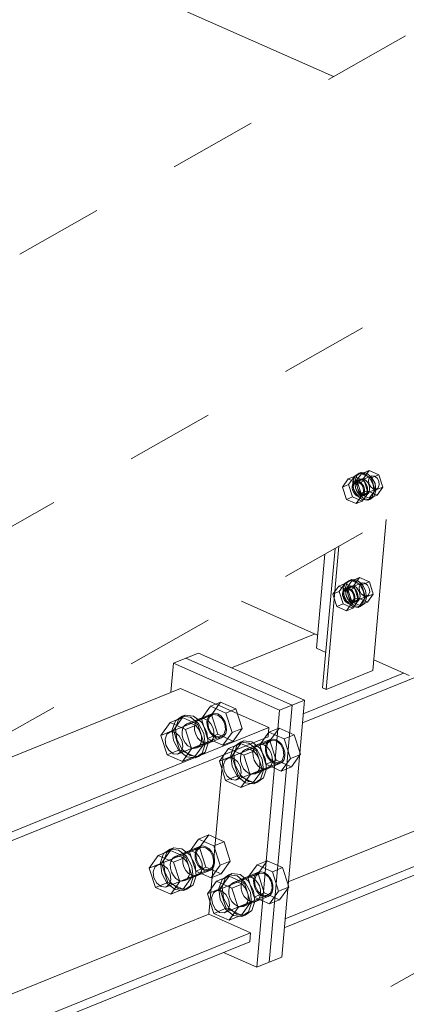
# Model space of a CAD drawing. Header units: millimetres. Extents: x -127 to 701, y 152 to 732.
# Tile 67 of 75: x 668.24 to 672.61, y 282.03 to 293.13. Entities that reach past the tile are written whole.
import ezdxf

# ---------------------------------------------------------------- set-up
doc = ezdxf.new("R2010")
doc.units = ezdxf.units.MM
for name, pattern in [('XKITLINE00', [0]), ('XKITLINE01', [4, 1, -1, 1, -1]), ('XKITLINE02', [4, 2, -2])]:
    doc.linetypes.add(name, pattern=pattern)
doc.layers.add('Schrauben', color=7, linetype='Continuous', lineweight=0)
doc.layers.add('Teil', color=7, linetype='Continuous', lineweight=0)

msp = doc.modelspace()

# ---------------------------------------------------------------- linework, layer by layer
at = {"layer": 'Schrauben', "linetype": 'XKITLINE02', "lineweight": 0}
for p, q in [((671.95, 287.955), (671.885, 287.864)), ((671.95, 287.955), (672.02, 287.983)), ((672.06, 287.906), (671.95, 287.955)), ((671.955, 287.893), (672.02, 287.983)), ((672.025, 287.986), (672.002, 287.92)), ((672.02, 287.983), (672.13, 287.935)), ((672.024, 287.929), (672.047, 287.995)), ((672.073, 288.019), (672.025, 287.986)), ((672.03, 287.931), (672.065, 287.945)), ((672.099, 288.015), (672.034, 287.925)), ((672.034, 287.925), (672.122, 287.96)), ((672.041, 287.92), (672.216, 287.991)), ((672.047, 287.995), (672.095, 288.028)), ((672.065, 287.945), (672.048, 287.933)), ((672.058, 287.923), (672.07, 287.942)), ((672.065, 287.945), (672.087, 287.954)), ((672.086, 287.948), (672.065, 287.945)), ((672.07, 287.942), (672.087, 287.954)), ((672.073, 288.019), (672.095, 288.028)), ((672.135, 288.012), (672.073, 288.019)), ((672.108, 287.943), (672.086, 287.948)), ((672.087, 287.954), (672.107, 287.957)), ((672.095, 288.028), (672.157, 288.021)), ((672.099, 288.015), (672.187, 288.051)), ((672.209, 287.967), (672.099, 288.015)), ((672.107, 287.957), (672.129, 287.952)), ((672.129, 287.929), (672.108, 287.943)), ((672.122, 287.96), (672.187, 288.051)), ((672.167, 287.821), (672.122, 287.96)), ((672.129, 287.952), (672.151, 287.938)), ((672.193, 287.966), (672.135, 288.012)), ((672.157, 288.021), (672.215, 287.975)), ((672.18, 287.942), (672.192, 287.974)), ((672.187, 288.051), (672.297, 288.002)), ((672.192, 287.974), (672.216, 287.991)), ((672.232, 287.894), (672.193, 287.966)), ((672.209, 287.967), (672.297, 288.002)), ((672.253, 287.828), (672.209, 287.967)), ((672.215, 287.975), (672.254, 287.903)), ((672.216, 287.991), (672.247, 287.988)), ((672.247, 287.988), (672.276, 287.965)), ((672.276, 287.965), (672.295, 287.929)), ((672.297, 288.002), (672.341, 287.863)), ((671.885, 287.864), (671.955, 287.893)), ((671.885, 287.864), (671.93, 287.725)), ((672, 287.754), (671.955, 287.893)), ((672.001, 287.9), (671.995, 287.875)), ((671.995, 287.875), (671.996, 287.848)), ((671.996, 287.848), (672.004, 287.82)), ((672.013, 287.919), (672.001, 287.9)), ((672.002, 287.92), (672.012, 287.841)), ((672.016, 287.903), (672.005, 287.871)), ((672.005, 287.871), (672.01, 287.831)), ((672.01, 287.831), (672.029, 287.795)), ((672.012, 287.841), (672.051, 287.768)), ((672.03, 287.931), (672.013, 287.919)), ((672.041, 287.92), (672.016, 287.903)), ((672.034, 287.85), (672.024, 287.929)), ((672.05, 287.934), (672.03, 287.931)), ((672.036, 287.914), (672.03, 287.889)), ((672.03, 287.889), (672.031, 287.862)), ((672.031, 287.862), (672.039, 287.834)), ((672.034, 287.925), (672.079, 287.786)), ((672.073, 287.777), (672.034, 287.85)), ((672.048, 287.933), (672.036, 287.914)), ((672.039, 287.834), (672.053, 287.808)), ((672.071, 287.917), (672.041, 287.92)), ((672.072, 287.929), (672.05, 287.934)), ((672.052, 287.898), (672.058, 287.923)), ((672.053, 287.871), (672.052, 287.898)), ((672.061, 287.843), (672.053, 287.871)), ((672.06, 287.906), (672.13, 287.935)), ((672.104, 287.767), (672.06, 287.906)), ((672.075, 287.817), (672.061, 287.843)), ((672.1, 287.894), (672.071, 287.917)), ((672.094, 287.915), (672.072, 287.929)), ((672.089, 287.768), (672.265, 287.839)), ((672.112, 287.894), (672.094, 287.915)), ((672.12, 287.858), (672.1, 287.894)), ((672.126, 287.869), (672.112, 287.894)), ((672.125, 287.818), (672.12, 287.858)), ((672.134, 287.841), (672.126, 287.869)), ((672.147, 287.909), (672.129, 287.929)), ((672.13, 287.935), (672.174, 287.796)), ((672.135, 287.813), (672.134, 287.841)), ((672.161, 287.883), (672.147, 287.909)), ((672.151, 287.938), (672.169, 287.918)), ((672.169, 287.855), (672.161, 287.883)), ((672.169, 287.918), (672.183, 287.892)), ((672.17, 287.828), (672.169, 287.855)), ((672.185, 287.902), (672.18, 287.942)), ((672.183, 287.892), (672.191, 287.864)), ((672.205, 287.866), (672.185, 287.902)), ((672.192, 287.836), (672.186, 287.812)), ((672.191, 287.864), (672.192, 287.836)), ((672.234, 287.843), (672.205, 287.866)), ((672.242, 287.814), (672.232, 287.894)), ((672.265, 287.839), (672.234, 287.843)), ((672.253, 287.828), (672.341, 287.863)), ((672.254, 287.903), (672.264, 287.823)), ((672.289, 287.856), (672.265, 287.839)), ((672.341, 287.863), (672.276, 287.773)), ((672.3, 287.889), (672.289, 287.856)), ((672.295, 287.929), (672.3, 287.889)), ((671.93, 287.725), (672, 287.754)), ((671.93, 287.725), (672.039, 287.677)), ((672.109, 287.705), (672, 287.754)), ((672.004, 287.82), (672.018, 287.794)), ((672.018, 287.794), (672.036, 287.774)), ((672.029, 287.795), (672.058, 287.772)), ((672.036, 287.774), (672.057, 287.76)), ((672.039, 287.677), (672.104, 287.767)), ((672.051, 287.768), (672.109, 287.723)), ((672.053, 287.808), (672.071, 287.788)), ((672.057, 287.76), (672.079, 287.754)), ((672.058, 287.772), (672.089, 287.768)), ((672.071, 287.788), (672.092, 287.774)), ((672.131, 287.731), (672.073, 287.777)), ((672.093, 287.797), (672.075, 287.817)), ((672.079, 287.786), (672.167, 287.821)), ((672.079, 287.786), (672.188, 287.737)), ((672.079, 287.754), (672.1, 287.758)), ((672.089, 287.768), (672.114, 287.785)), ((672.092, 287.774), (672.114, 287.769)), ((672.114, 287.783), (672.093, 287.797)), ((672.1, 287.758), (672.135, 287.772)), ((672.1, 287.758), (672.117, 287.77)), ((672.104, 287.767), (672.174, 287.796)), ((672.174, 287.796), (672.109, 287.705)), ((672.109, 287.723), (672.171, 287.715)), ((672.114, 287.785), (672.125, 287.818)), ((672.136, 287.777), (672.114, 287.783)), ((672.114, 287.769), (672.135, 287.772)), ((672.117, 287.77), (672.129, 287.789)), ((672.129, 287.789), (672.135, 287.813)), ((672.193, 287.724), (672.131, 287.731)), ((672.135, 287.772), (672.152, 287.784)), ((672.135, 287.772), (672.157, 287.781)), ((672.157, 287.781), (672.136, 287.777)), ((672.152, 287.784), (672.164, 287.803)), ((672.174, 287.793), (672.157, 287.781)), ((672.164, 287.803), (672.17, 287.828)), ((672.276, 287.773), (672.167, 287.821)), ((672.171, 287.715), (672.219, 287.749)), ((672.171, 287.715), (672.193, 287.724)), ((672.186, 287.812), (672.174, 287.793)), ((672.188, 287.737), (672.253, 287.828)), ((672.188, 287.737), (672.276, 287.773)), ((672.241, 287.758), (672.193, 287.724)), ((672.219, 287.749), (672.242, 287.814)), ((672.264, 287.823), (672.241, 287.758)), ((672.039, 287.677), (672.109, 287.705)), ((671.992, 286.808), (672.079, 286.844)), ((672.014, 286.753), (672.079, 286.844)), ((672.079, 286.844), (672.189, 286.795)), ((671.843, 286.748), (671.778, 286.657)), ((671.843, 286.748), (671.913, 286.776)), ((671.952, 286.699), (671.843, 286.748)), ((671.848, 286.686), (671.913, 286.776)), ((671.917, 286.779), (671.894, 286.713)), ((671.922, 286.724), (671.905, 286.712)), ((671.913, 286.776), (672.022, 286.728)), ((671.916, 286.722), (671.939, 286.788)), ((671.926, 286.643), (671.916, 286.722)), ((671.966, 286.812), (671.917, 286.779)), ((671.922, 286.724), (671.957, 286.738)), ((671.943, 286.727), (671.922, 286.724)), ((671.992, 286.808), (671.927, 286.718)), ((671.927, 286.718), (672.014, 286.753)), ((671.94, 286.726), (671.928, 286.707)), ((671.933, 286.713), (672.108, 286.784)), ((671.939, 286.788), (671.987, 286.821)), ((671.957, 286.738), (671.94, 286.726)), ((671.965, 286.722), (671.943, 286.727)), ((671.95, 286.716), (671.962, 286.735)), ((671.952, 286.699), (672.022, 286.728)), ((671.957, 286.738), (671.979, 286.747)), ((671.978, 286.741), (671.957, 286.738)), ((671.962, 286.735), (671.979, 286.747)), ((671.986, 286.708), (671.965, 286.722)), ((671.966, 286.812), (671.987, 286.821)), ((672.027, 286.805), (671.966, 286.812)), ((672, 286.736), (671.978, 286.741)), ((671.979, 286.747), (672, 286.75)), ((671.987, 286.821), (672.049, 286.814)), ((672.101, 286.76), (671.992, 286.808)), ((672, 286.75), (672.022, 286.745)), ((672.021, 286.722), (672, 286.736)), ((672.059, 286.614), (672.014, 286.753)), ((672.039, 286.702), (672.021, 286.722)), ((672.022, 286.745), (672.043, 286.731)), ((672.022, 286.728), (672.067, 286.589)), ((672.085, 286.759), (672.027, 286.805)), ((672.043, 286.731), (672.061, 286.711)), ((672.049, 286.814), (672.107, 286.768)), ((672.073, 286.735), (672.084, 286.767)), ((672.077, 286.695), (672.073, 286.735)), ((672.084, 286.767), (672.108, 286.784)), ((672.124, 286.687), (672.085, 286.759)), ((672.101, 286.76), (672.189, 286.795)), ((672.146, 286.621), (672.101, 286.76)), ((672.107, 286.768), (672.146, 286.696)), ((672.108, 286.784), (672.139, 286.781)), ((672.139, 286.781), (672.168, 286.758)), ((672.168, 286.758), (672.188, 286.722)), ((672.188, 286.722), (672.193, 286.682)), ((672.189, 286.795), (672.233, 286.656)), ((671.778, 286.657), (671.848, 286.686)), ((671.778, 286.657), (671.822, 286.519)), ((671.892, 286.547), (671.848, 286.686)), ((671.893, 286.693), (671.887, 286.668)), ((671.887, 286.668), (671.888, 286.641)), ((671.888, 286.641), (671.896, 286.613)), ((671.905, 286.712), (671.893, 286.693)), ((671.894, 286.713), (671.904, 286.634)), ((671.896, 286.613), (671.91, 286.587)), ((671.909, 286.697), (671.897, 286.664)), ((671.897, 286.664), (671.902, 286.624)), ((671.902, 286.624), (671.922, 286.588)), ((671.904, 286.634), (671.943, 286.561)), ((671.933, 286.713), (671.909, 286.697)), ((671.928, 286.707), (671.922, 286.682)), ((671.922, 286.682), (671.924, 286.655)), ((671.924, 286.655), (671.931, 286.627)), ((671.965, 286.57), (671.926, 286.643)), ((671.927, 286.718), (671.971, 286.579)), ((671.931, 286.627), (671.945, 286.601)), ((671.964, 286.71), (671.933, 286.713)), ((671.944, 286.691), (671.95, 286.716)), ((671.945, 286.664), (671.944, 286.691)), ((671.953, 286.636), (671.945, 286.664)), ((671.997, 286.561), (671.952, 286.699)), ((671.967, 286.61), (671.953, 286.636)), ((671.993, 286.687), (671.964, 286.71)), ((671.985, 286.59), (671.967, 286.61)), ((671.971, 286.579), (672.059, 286.614)), ((671.982, 286.561), (672.157, 286.632)), ((672.004, 286.688), (671.986, 286.708)), ((672.012, 286.651), (671.993, 286.687)), ((672.018, 286.662), (672.004, 286.688)), ((672.006, 286.578), (672.017, 286.611)), ((672.017, 286.611), (672.012, 286.651)), ((672.026, 286.634), (672.018, 286.662)), ((672.027, 286.606), (672.026, 286.634)), ((672.053, 286.676), (672.039, 286.702)), ((672.061, 286.648), (672.053, 286.676)), ((672.056, 286.596), (672.062, 286.621)), ((672.168, 286.566), (672.059, 286.614)), ((672.061, 286.711), (672.075, 286.685)), ((672.062, 286.621), (672.061, 286.648)), ((672.075, 286.685), (672.083, 286.657)), ((672.097, 286.659), (672.077, 286.695)), ((672.084, 286.63), (672.078, 286.605)), ((672.081, 286.53), (672.146, 286.621)), ((672.083, 286.657), (672.084, 286.63)), ((672.126, 286.636), (672.097, 286.659)), ((672.134, 286.607), (672.124, 286.687)), ((672.157, 286.632), (672.126, 286.636)), ((672.156, 286.616), (672.133, 286.551)), ((672.146, 286.696), (672.156, 286.616)), ((672.146, 286.621), (672.233, 286.656)), ((672.181, 286.649), (672.157, 286.632)), ((672.233, 286.656), (672.168, 286.566)), ((672.193, 286.682), (672.181, 286.649)), ((671.822, 286.519), (671.892, 286.547)), ((671.822, 286.519), (671.932, 286.47)), ((672.002, 286.498), (671.892, 286.547)), ((671.91, 286.587), (671.928, 286.567)), ((671.922, 286.588), (671.951, 286.565)), ((671.928, 286.567), (671.95, 286.553)), ((671.932, 286.47), (671.997, 286.561)), ((671.943, 286.561), (672.001, 286.516)), ((671.945, 286.601), (671.964, 286.581)), ((671.95, 286.553), (671.972, 286.547)), ((671.951, 286.565), (671.982, 286.561)), ((671.964, 286.581), (671.985, 286.567)), ((672.023, 286.524), (671.965, 286.57)), ((671.971, 286.579), (672.081, 286.53)), ((671.972, 286.547), (671.992, 286.551)), ((671.982, 286.561), (672.006, 286.578)), ((672.007, 286.576), (671.985, 286.59)), ((671.985, 286.567), (672.007, 286.562)), ((671.992, 286.551), (672.027, 286.565)), ((671.992, 286.551), (672.009, 286.563)), ((671.997, 286.561), (672.067, 286.589)), ((672.001, 286.516), (672.063, 286.508)), ((672.067, 286.589), (672.002, 286.498)), ((672.029, 286.571), (672.007, 286.576)), ((672.007, 286.562), (672.027, 286.565)), ((672.009, 286.563), (672.021, 286.582)), ((672.021, 286.582), (672.027, 286.606)), ((672.085, 286.517), (672.023, 286.524)), ((672.027, 286.565), (672.044, 286.577)), ((672.027, 286.565), (672.049, 286.574)), ((672.049, 286.574), (672.029, 286.571)), ((672.044, 286.577), (672.056, 286.596)), ((672.066, 286.586), (672.049, 286.574)), ((672.063, 286.508), (672.112, 286.542)), ((672.063, 286.508), (672.085, 286.517)), ((672.078, 286.605), (672.066, 286.586)), ((672.081, 286.53), (672.168, 286.566)), ((672.133, 286.551), (672.085, 286.517)), ((672.112, 286.542), (672.134, 286.607)), ((671.932, 286.47), (672.002, 286.498)), ((670.396, 285.393), (670.294, 285.25)), ((670.51, 285.439), (670.396, 285.393)), ((670.569, 285.316), (670.396, 285.393)), ((670.408, 285.296), (670.51, 285.439)), ((670.51, 285.439), (670.683, 285.362)), ((669.944, 285.105), (670.426, 285.3)), ((670.076, 285.28), (670.001, 285.228)), ((670.036, 285.242), (670.111, 285.294)), ((670.076, 285.28), (670.111, 285.294)), ((670.171, 285.269), (670.076, 285.28)), ((670.111, 285.294), (670.206, 285.283)), ((670.412, 285.309), (670.131, 285.196)), ((670.206, 285.283), (670.296, 285.212)), ((670.408, 285.296), (670.294, 285.25)), ((670.366, 285.26), (670.385, 285.291)), ((670.385, 285.291), (670.412, 285.309)), ((670.386, 285.272), (670.426, 285.3)), ((670.478, 285.077), (670.408, 285.296)), ((670.412, 285.309), (670.444, 285.315)), ((670.426, 285.3), (670.478, 285.294)), ((670.444, 285.315), (670.479, 285.306)), ((670.478, 285.294), (670.526, 285.256)), ((670.479, 285.306), (670.512, 285.284)), ((670.512, 285.284), (670.541, 285.252)), ((670.683, 285.362), (670.569, 285.316)), ((670.64, 285.097), (670.569, 285.316)), ((670.683, 285.362), (670.754, 285.143)), ((669.94, 285.208), (669.838, 285.065)), ((670.081, 285.265), (669.94, 285.208)), ((670.113, 285.131), (669.94, 285.208)), ((670.001, 285.228), (669.966, 285.127)), ((669.978, 285.122), (670.081, 285.265)), ((670.001, 285.141), (670.036, 285.242)), ((670.081, 285.265), (670.254, 285.188)), ((670.104, 285.177), (670.085, 285.147)), ((670.131, 285.196), (670.104, 285.177)), ((670.254, 285.188), (670.113, 285.131)), ((670.163, 285.201), (670.131, 285.196)), ((670.198, 285.192), (670.163, 285.201)), ((670.261, 285.198), (670.171, 285.269)), ((670.231, 285.171), (670.198, 285.192)), ((670.217, 285.165), (670.226, 285.204)), ((670.226, 285.204), (670.245, 285.234)), ((670.26, 285.139), (670.231, 285.171)), ((670.245, 285.234), (670.271, 285.252)), ((670.254, 285.188), (670.324, 284.969)), ((670.321, 285.086), (670.261, 285.198)), ((670.271, 285.252), (670.304, 285.258)), ((670.364, 285.03), (670.294, 285.25)), ((670.296, 285.212), (670.356, 285.101)), ((670.304, 285.258), (670.338, 285.249)), ((670.338, 285.249), (670.372, 285.228)), ((670.357, 285.222), (670.366, 285.26)), ((670.359, 285.178), (670.357, 285.222)), ((670.371, 285.135), (670.359, 285.178)), ((670.367, 285.217), (670.386, 285.272)), ((670.375, 285.151), (670.367, 285.217)), ((670.372, 285.228), (670.401, 285.195)), ((670.401, 285.195), (670.422, 285.155)), ((670.526, 285.256), (670.559, 285.195)), ((670.541, 285.252), (670.563, 285.212)), ((670.559, 285.195), (670.567, 285.129)), ((670.563, 285.212), (670.575, 285.168)), ((670.575, 285.168), (670.577, 285.125)), ((669.978, 285.122), (669.838, 285.065)), ((669.908, 284.846), (669.838, 285.065)), ((669.903, 285.077), (669.885, 285.022)), ((669.944, 285.105), (669.903, 285.077)), ((669.995, 285.099), (669.944, 285.105)), ((669.966, 285.127), (669.981, 285.005)), ((670.048, 284.903), (669.978, 285.122)), ((670.044, 285.061), (669.995, 285.099)), ((670.016, 285.019), (670.001, 285.141)), ((670.076, 285), (670.044, 285.061)), ((670.085, 285.147), (670.076, 285.108)), ((670.076, 285.108), (670.078, 285.065)), ((670.078, 285.065), (670.09, 285.021)), ((670.184, 284.912), (670.113, 285.131)), ((670.218, 285.122), (670.217, 285.165)), ((670.231, 285.078), (670.218, 285.122)), ((670.252, 285.038), (670.231, 285.078)), ((670.282, 285.098), (670.26, 285.139)), ((670.294, 285.054), (670.282, 285.098)), ((670.336, 284.964), (670.321, 285.086)), ((670.356, 285.101), (670.371, 284.978)), ((670.478, 285.077), (670.364, 285.03)), ((670.393, 285.094), (670.371, 285.135)), ((670.408, 285.091), (670.375, 285.151)), ((670.422, 285.062), (670.393, 285.094)), ((670.456, 285.053), (670.408, 285.091)), ((670.422, 285.155), (670.435, 285.111)), ((670.455, 285.04), (670.422, 285.062)), ((670.436, 285.068), (670.427, 285.029)), ((670.435, 285.111), (670.436, 285.068)), ((670.651, 285), (670.478, 285.077)), ((670.548, 285.075), (670.507, 285.047)), ((670.537, 284.954), (670.64, 285.097)), ((670.567, 285.129), (670.548, 285.075)), ((670.568, 285.086), (670.549, 285.056)), ((670.577, 285.125), (670.568, 285.086)), ((670.754, 285.143), (670.64, 285.097)), ((670.754, 285.143), (670.651, 285)), ((671.056, 285.101), (670.953, 284.958)), ((671.17, 285.147), (671.056, 285.101)), ((671.228, 285.024), (671.056, 285.101)), ((671.067, 285.004), (671.17, 285.147)), ((671.17, 285.147), (671.342, 285.071)), ((671.342, 285.071), (671.228, 285.024)), ((671.342, 285.071), (671.405, 284.874)), ((669.885, 285.022), (669.893, 284.956)), ((669.893, 284.956), (669.925, 284.896)), ((669.981, 285.005), (670.041, 284.893)), ((670.077, 284.907), (670.016, 285.019)), ((670.025, 284.851), (670.507, 285.047)), ((670.084, 284.934), (670.076, 285)), ((670.09, 285.021), (670.112, 284.981)), ((670.112, 284.981), (670.141, 284.948)), ((670.141, 284.948), (670.174, 284.927)), ((670.324, 284.969), (670.184, 284.912)), ((670.324, 284.969), (670.221, 284.826)), ((670.522, 285.037), (670.241, 284.924)), ((670.281, 285.005), (670.252, 285.038)), ((670.268, 284.942), (670.287, 284.972)), ((670.315, 284.984), (670.281, 285.005)), ((670.287, 284.972), (670.296, 285.011)), ((670.296, 285.011), (670.294, 285.054)), ((670.301, 284.863), (670.336, 284.964)), ((670.349, 284.975), (670.315, 284.984)), ((670.371, 284.978), (670.336, 284.877)), ((670.381, 284.98), (670.349, 284.975)), ((670.364, 285.03), (670.537, 284.954)), ((670.408, 284.999), (670.381, 284.98)), ((670.427, 285.029), (670.408, 284.999)), ((670.489, 285.032), (670.455, 285.04)), ((670.507, 285.047), (670.456, 285.053)), ((670.522, 285.037), (670.489, 285.032)), ((670.549, 285.056), (670.522, 285.037)), ((670.651, 285), (670.537, 284.954)), ((670.74, 284.973), (670.6, 284.916)), ((670.735, 284.988), (670.66, 284.936)), ((670.695, 284.951), (670.678, 284.9)), ((670.74, 284.973), (670.691, 284.905)), ((670.695, 284.951), (670.77, 285.002)), ((670.735, 284.988), (670.77, 285.002)), ((670.83, 284.977), (670.735, 284.988)), ((670.797, 284.948), (670.74, 284.973)), ((670.77, 285.002), (670.865, 284.991)), ((671.071, 285.018), (670.79, 284.904)), ((671.085, 285.008), (670.805, 284.895)), ((670.843, 284.967), (670.83, 284.977)), ((670.878, 284.981), (670.865, 284.991)), ((670.904, 284.942), (670.931, 284.961)), ((670.931, 284.961), (670.963, 284.966)), ((671.067, 285.004), (670.953, 284.958)), ((671.023, 284.739), (670.953, 284.958)), ((670.963, 284.966), (670.997, 284.958)), ((670.997, 284.958), (671.031, 284.936)), ((671.016, 284.93), (671.025, 284.969)), ((671.025, 284.969), (671.044, 284.999)), ((671.026, 284.926), (671.045, 284.98)), ((671.044, 284.999), (671.071, 285.018)), ((671.045, 284.98), (671.085, 285.008)), ((671.137, 284.785), (671.067, 285.004)), ((671.071, 285.018), (671.103, 285.023)), ((671.085, 285.008), (671.137, 285.002)), ((671.103, 285.023), (671.138, 285.014)), ((671.137, 285.002), (671.185, 284.964)), ((671.138, 285.014), (671.171, 284.993)), ((671.171, 284.993), (671.2, 284.961)), ((671.185, 284.964), (671.218, 284.904)), ((671.2, 284.961), (671.222, 284.92)), ((671.299, 284.805), (671.228, 285.024)), ((670.048, 284.903), (669.908, 284.846)), ((669.908, 284.846), (670.081, 284.769)), ((669.925, 284.896), (669.974, 284.857)), ((669.974, 284.857), (670.025, 284.851)), ((670.025, 284.851), (670.066, 284.879)), ((670.041, 284.893), (670.131, 284.822)), ((670.221, 284.826), (670.048, 284.903)), ((670.066, 284.879), (670.084, 284.934)), ((670.166, 284.836), (670.077, 284.907)), ((670.081, 284.769), (670.184, 284.912)), ((670.261, 284.825), (670.166, 284.836)), ((670.174, 284.927), (670.209, 284.918)), ((670.209, 284.918), (670.241, 284.924)), ((670.226, 284.811), (670.301, 284.863)), ((670.241, 284.924), (670.268, 284.942)), ((670.336, 284.877), (670.261, 284.825)), ((670.6, 284.916), (670.551, 284.848)), ((670.657, 284.891), (670.6, 284.916)), ((670.66, 284.936), (670.643, 284.886)), ((670.876, 284.873), (670.885, 284.912)), ((670.877, 284.83), (670.876, 284.873)), ((670.885, 284.912), (670.904, 284.942)), ((671.018, 284.887), (671.016, 284.93)), ((671.03, 284.843), (671.018, 284.887)), ((671.034, 284.86), (671.026, 284.926)), ((671.052, 284.803), (671.03, 284.843)), ((671.031, 284.936), (671.06, 284.904)), ((671.067, 284.799), (671.034, 284.86)), ((671.06, 284.904), (671.081, 284.864)), ((671.081, 284.864), (671.094, 284.82)), ((671.226, 284.838), (671.207, 284.783)), ((671.218, 284.904), (671.226, 284.838)), ((671.222, 284.92), (671.234, 284.876)), ((671.234, 284.876), (671.236, 284.833)), ((671.403, 284.847), (671.299, 284.805)), ((671.402, 284.836), (671.31, 284.709)), ((670.221, 284.826), (670.081, 284.769)), ((670.131, 284.822), (670.226, 284.811)), ((670.226, 284.811), (670.261, 284.825)), ((670.89, 284.786), (670.877, 284.83)), ((671.166, 284.755), (670.886, 284.642)), ((670.911, 284.746), (670.89, 284.786)), ((671.181, 284.746), (670.9, 284.632)), ((670.94, 284.714), (670.911, 284.746)), ((671.137, 284.785), (671.023, 284.739)), ((671.023, 284.739), (671.196, 284.662)), ((671.081, 284.77), (671.052, 284.803)), ((671.115, 284.761), (671.067, 284.799)), ((671.086, 284.738), (671.067, 284.708)), ((671.114, 284.749), (671.081, 284.77)), ((671.095, 284.776), (671.086, 284.738)), ((671.094, 284.82), (671.095, 284.776)), ((671.149, 284.74), (671.114, 284.749)), ((671.166, 284.755), (671.115, 284.761)), ((671.31, 284.709), (671.137, 284.785)), ((671.181, 284.746), (671.149, 284.74)), ((671.207, 284.783), (671.166, 284.755)), ((671.208, 284.764), (671.181, 284.746)), ((671.196, 284.662), (671.299, 284.805)), ((671.227, 284.794), (671.208, 284.764)), ((671.236, 284.833), (671.227, 284.794)), ((670.974, 284.692), (670.94, 284.714)), ((671.008, 284.684), (670.974, 284.692)), ((671.041, 284.689), (671.008, 284.684)), ((671.067, 284.708), (671.041, 284.689)), ((671.31, 284.709), (671.196, 284.662)), ((670.263, 283.896), (670.16, 283.753)), ((670.377, 283.942), (670.263, 283.896)), ((670.436, 283.819), (670.263, 283.896)), ((670.274, 283.799), (670.377, 283.942)), ((670.377, 283.942), (670.55, 283.866)), ((670.55, 283.866), (670.436, 283.819)), ((670.55, 283.866), (670.62, 283.646)), ((669.947, 283.768), (669.807, 283.711)), ((669.81, 283.608), (670.293, 283.803)), ((669.868, 283.731), (669.833, 283.631)), ((669.845, 283.625), (669.947, 283.768)), ((669.942, 283.783), (669.868, 283.731)), ((669.868, 283.645), (669.903, 283.745)), ((669.903, 283.745), (669.978, 283.797)), ((669.942, 283.783), (669.978, 283.797)), ((670.037, 283.772), (669.942, 283.783)), ((669.947, 283.768), (670.12, 283.692)), ((669.978, 283.797), (670.073, 283.786)), ((670.278, 283.813), (669.998, 283.699)), ((670.127, 283.701), (670.037, 283.772)), ((670.073, 283.786), (670.162, 283.716)), ((670.092, 283.707), (670.111, 283.737)), ((670.111, 283.737), (670.138, 283.756)), ((670.138, 283.756), (670.17, 283.761)), ((670.274, 283.799), (670.16, 283.753)), ((670.231, 283.534), (670.16, 283.753)), ((670.17, 283.761), (670.205, 283.753)), ((670.205, 283.753), (670.238, 283.731)), ((670.223, 283.725), (670.232, 283.764)), ((670.225, 283.682), (670.223, 283.725)), ((670.232, 283.764), (670.251, 283.794)), ((670.233, 283.721), (670.252, 283.775)), ((670.238, 283.731), (670.267, 283.699)), ((670.251, 283.794), (670.278, 283.813)), ((670.252, 283.775), (670.293, 283.803)), ((670.345, 283.58), (670.274, 283.799)), ((670.278, 283.813), (670.311, 283.818)), ((670.293, 283.803), (670.344, 283.797)), ((670.311, 283.818), (670.345, 283.809)), ((670.344, 283.797), (670.393, 283.759)), ((670.345, 283.809), (670.378, 283.788)), ((670.378, 283.788), (670.407, 283.755)), ((670.393, 283.759), (670.425, 283.699)), ((670.407, 283.755), (670.429, 283.715)), ((670.506, 283.6), (670.436, 283.819)), ((669.807, 283.711), (669.704, 283.569)), ((669.845, 283.625), (669.704, 283.569)), ((669.98, 283.635), (669.807, 283.711)), ((669.833, 283.631), (669.848, 283.508)), ((669.915, 283.406), (669.845, 283.625)), ((669.883, 283.522), (669.868, 283.645)), ((669.952, 283.65), (669.943, 283.612)), ((669.971, 283.68), (669.952, 283.65)), ((669.998, 283.699), (669.971, 283.68)), ((670.12, 283.692), (669.98, 283.635)), ((670.05, 283.416), (669.98, 283.635)), ((670.03, 283.704), (669.998, 283.699)), ((670.064, 283.696), (670.03, 283.704)), ((670.098, 283.674), (670.064, 283.696)), ((670.083, 283.668), (670.092, 283.707)), ((670.085, 283.625), (670.083, 283.668)), ((670.097, 283.581), (670.085, 283.625)), ((670.127, 283.642), (670.098, 283.674)), ((670.12, 283.692), (670.191, 283.472)), ((670.188, 283.59), (670.127, 283.701)), ((670.148, 283.602), (670.127, 283.642)), ((670.162, 283.716), (670.223, 283.604)), ((670.237, 283.638), (670.225, 283.682)), ((670.241, 283.655), (670.233, 283.721)), ((670.259, 283.598), (670.237, 283.638)), ((670.274, 283.594), (670.241, 283.655)), ((670.267, 283.699), (670.289, 283.659)), ((670.289, 283.659), (670.301, 283.615)), ((670.301, 283.615), (670.303, 283.571)), ((670.433, 283.632), (670.414, 283.578)), ((670.425, 283.699), (670.433, 283.632)), ((670.429, 283.715), (670.441, 283.671)), ((670.443, 283.628), (670.434, 283.589)), ((670.441, 283.671), (670.443, 283.628)), ((670.62, 283.646), (670.506, 283.6)), ((670.62, 283.646), (670.518, 283.503)), ((671.036, 283.651), (670.922, 283.604)), ((670.933, 283.508), (671.036, 283.651)), ((671.036, 283.651), (671.209, 283.574)), ((669.775, 283.349), (669.704, 283.569)), ((669.77, 283.58), (669.751, 283.526)), ((669.751, 283.526), (669.759, 283.459)), ((669.81, 283.608), (669.77, 283.58)), ((669.862, 283.602), (669.81, 283.608)), ((669.848, 283.508), (669.908, 283.396)), ((669.91, 283.564), (669.862, 283.602)), ((669.943, 283.411), (669.883, 283.522)), ((669.892, 283.355), (670.374, 283.55)), ((669.943, 283.504), (669.91, 283.564)), ((669.943, 283.612), (669.945, 283.568)), ((669.951, 283.437), (669.943, 283.504)), ((669.945, 283.568), (669.957, 283.524)), ((669.957, 283.524), (669.979, 283.484)), ((670.119, 283.541), (670.097, 283.581)), ((670.388, 283.541), (670.108, 283.427)), ((670.148, 283.509), (670.119, 283.541)), ((670.161, 283.558), (670.148, 283.602)), ((670.181, 283.487), (670.148, 283.509)), ((670.153, 283.476), (670.162, 283.514)), ((670.162, 283.514), (670.161, 283.558)), ((670.202, 283.467), (670.188, 283.59)), ((670.223, 283.604), (670.237, 283.481)), ((670.345, 283.58), (670.231, 283.534)), ((670.231, 283.534), (670.404, 283.457)), ((670.275, 283.503), (670.248, 283.484)), ((670.288, 283.565), (670.259, 283.598)), ((670.322, 283.556), (670.274, 283.594)), ((670.294, 283.533), (670.275, 283.503)), ((670.321, 283.544), (670.288, 283.565)), ((670.303, 283.571), (670.294, 283.533)), ((670.356, 283.535), (670.321, 283.544)), ((670.374, 283.55), (670.322, 283.556)), ((670.518, 283.503), (670.345, 283.58)), ((670.388, 283.541), (670.356, 283.535)), ((670.414, 283.578), (670.374, 283.55)), ((670.415, 283.559), (670.388, 283.541)), ((670.404, 283.457), (670.506, 283.6)), ((670.518, 283.503), (670.404, 283.457)), ((670.434, 283.589), (670.415, 283.559)), ((670.937, 283.521), (670.657, 283.407)), ((670.952, 283.512), (670.671, 283.398)), ((670.922, 283.604), (670.819, 283.462)), ((670.933, 283.508), (670.819, 283.462)), ((670.892, 283.472), (670.91, 283.502)), ((670.91, 283.502), (670.937, 283.521)), ((670.911, 283.484), (670.952, 283.512)), ((671.095, 283.528), (670.922, 283.604)), ((671.004, 283.288), (670.933, 283.508)), ((670.937, 283.521), (670.97, 283.526)), ((670.952, 283.512), (671.003, 283.506)), ((670.97, 283.526), (671.004, 283.518)), ((671.003, 283.506), (671.052, 283.468)), ((671.004, 283.518), (671.038, 283.496)), ((671.209, 283.574), (671.095, 283.528)), ((671.165, 283.309), (671.095, 283.528)), ((671.209, 283.574), (671.272, 283.378)), ((669.759, 283.459), (669.792, 283.399)), ((669.915, 283.406), (669.775, 283.349)), ((669.792, 283.399), (669.84, 283.361)), ((669.908, 283.396), (669.998, 283.326)), ((670.088, 283.33), (669.915, 283.406)), ((669.932, 283.383), (669.951, 283.437)), ((670.033, 283.34), (669.943, 283.411)), ((669.948, 283.273), (670.05, 283.416)), ((669.979, 283.484), (670.007, 283.452)), ((670.007, 283.452), (670.041, 283.43)), ((670.041, 283.43), (670.075, 283.422)), ((670.191, 283.472), (670.05, 283.416)), ((670.075, 283.422), (670.108, 283.427)), ((670.191, 283.472), (670.088, 283.33)), ((670.108, 283.427), (670.135, 283.446)), ((670.135, 283.446), (670.153, 283.476)), ((670.168, 283.366), (670.202, 283.467)), ((670.216, 283.479), (670.181, 283.487)), ((670.237, 283.481), (670.203, 283.381)), ((670.248, 283.484), (670.216, 283.479)), ((670.742, 283.377), (670.751, 283.416)), ((670.751, 283.416), (670.77, 283.446)), ((670.77, 283.446), (670.797, 283.464)), ((670.797, 283.464), (670.829, 283.47)), ((670.89, 283.242), (670.819, 283.462)), ((670.829, 283.47), (670.864, 283.461)), ((670.864, 283.461), (670.897, 283.44)), ((670.882, 283.434), (670.892, 283.472)), ((670.884, 283.39), (670.882, 283.434)), ((670.892, 283.429), (670.911, 283.484)), ((670.9, 283.363), (670.892, 283.429)), ((670.897, 283.44), (670.926, 283.407)), ((670.926, 283.407), (670.948, 283.367)), ((671.038, 283.496), (671.066, 283.464)), ((671.052, 283.468), (671.084, 283.407)), ((671.066, 283.464), (671.088, 283.424)), ((671.084, 283.407), (671.092, 283.341)), ((671.088, 283.424), (671.1, 283.38)), ((669.775, 283.349), (669.948, 283.273)), ((669.84, 283.361), (669.892, 283.355)), ((669.892, 283.355), (669.932, 283.383)), ((670.088, 283.33), (669.948, 283.273)), ((669.998, 283.326), (670.093, 283.315)), ((670.128, 283.329), (670.033, 283.34)), ((670.093, 283.315), (670.168, 283.366)), ((670.093, 283.315), (670.128, 283.329)), ((670.203, 283.381), (670.128, 283.329)), ((670.744, 283.333), (670.742, 283.377)), ((670.756, 283.29), (670.744, 283.333)), ((670.778, 283.249), (670.756, 283.29)), ((670.897, 283.346), (670.884, 283.39)), ((671.004, 283.288), (670.89, 283.242)), ((670.918, 283.306), (670.897, 283.346)), ((670.933, 283.303), (670.9, 283.363)), ((670.947, 283.274), (670.918, 283.306)), ((670.982, 283.264), (670.933, 283.303)), ((670.948, 283.367), (670.96, 283.323)), ((670.96, 283.323), (670.962, 283.28)), ((671.177, 283.212), (671.004, 283.288)), ((671.073, 283.286), (671.033, 283.258)), ((671.063, 283.166), (671.165, 283.309)), ((671.092, 283.341), (671.073, 283.286)), ((671.093, 283.298), (671.074, 283.268)), ((671.102, 283.336), (671.093, 283.298)), ((671.1, 283.38), (671.102, 283.336)), ((671.27, 283.351), (671.165, 283.309)), ((671.269, 283.34), (671.177, 283.212)), ((671.033, 283.258), (670.752, 283.145)), ((671.047, 283.249), (670.767, 283.136)), ((670.807, 283.217), (670.778, 283.249)), ((670.84, 283.196), (670.807, 283.217)), ((670.875, 283.187), (670.84, 283.196)), ((670.907, 283.192), (670.875, 283.187)), ((670.89, 283.242), (671.063, 283.166)), ((670.934, 283.211), (670.907, 283.192)), ((670.953, 283.241), (670.934, 283.211)), ((670.98, 283.252), (670.947, 283.274)), ((670.962, 283.28), (670.953, 283.241)), ((671.015, 283.244), (670.98, 283.252)), ((671.033, 283.258), (670.982, 283.264)), ((671.047, 283.249), (671.015, 283.244)), ((671.074, 283.268), (671.047, 283.249)), ((671.177, 283.212), (671.063, 283.166))]:
    msp.add_line(p, q, dxfattribs=at)
at = {"layer": 'Schrauben', "linetype": 'XKITLINE00', "lineweight": 0}
for p, q in [((670.913, 284.897), (670.797, 284.948)), ((670.92, 284.906), (670.843, 284.967)), ((670.955, 284.921), (670.878, 284.981)), ((670.551, 284.848), (670.497, 284.774)), ((670.805, 284.895), (670.603, 284.813)), ((670.643, 284.886), (670.625, 284.836)), ((670.625, 284.836), (670.64, 284.713)), ((670.691, 284.905), (670.637, 284.83)), ((670.772, 284.84), (670.657, 284.891)), ((670.678, 284.9), (670.661, 284.85)), ((670.675, 284.727), (670.661, 284.85)), ((670.744, 284.855), (670.735, 284.817)), ((670.763, 284.885), (670.744, 284.855)), ((670.79, 284.904), (670.763, 284.885)), ((670.913, 284.897), (670.772, 284.84)), ((670.843, 284.621), (670.772, 284.84)), ((670.823, 284.909), (670.79, 284.904)), ((670.857, 284.901), (670.823, 284.909)), ((670.89, 284.879), (670.857, 284.901)), ((670.919, 284.847), (670.89, 284.879)), ((670.913, 284.897), (670.983, 284.677)), ((670.941, 284.807), (670.919, 284.847)), ((670.98, 284.795), (670.92, 284.906)), ((670.955, 284.921), (671.015, 284.809)), ((671.413, 284.851), (671.402, 284.836)), ((671.413, 284.851), (671.403, 284.847)), ((671.405, 284.874), (671.413, 284.851)), ((670.637, 284.83), (670.497, 284.774)), ((670.567, 284.554), (670.497, 284.774)), ((670.562, 284.785), (670.544, 284.731)), ((670.544, 284.731), (670.552, 284.664)), ((670.603, 284.813), (670.562, 284.785)), ((670.654, 284.807), (670.603, 284.813)), ((670.708, 284.611), (670.637, 284.83)), ((670.703, 284.769), (670.654, 284.807)), ((670.736, 284.616), (670.675, 284.727)), ((670.735, 284.709), (670.703, 284.769)), ((670.735, 284.817), (670.737, 284.773)), ((670.737, 284.773), (670.749, 284.729)), ((670.749, 284.729), (670.771, 284.689)), ((670.953, 284.763), (670.941, 284.807)), ((670.955, 284.72), (670.953, 284.763)), ((670.995, 284.672), (670.98, 284.795)), ((671.015, 284.809), (671.03, 284.686)), ((670.552, 284.664), (670.584, 284.604)), ((670.64, 284.713), (670.701, 284.601)), ((670.886, 284.642), (670.684, 284.56)), ((670.725, 284.588), (670.743, 284.642)), ((670.743, 284.642), (670.735, 284.709)), ((670.825, 284.545), (670.736, 284.616)), ((670.74, 284.478), (670.843, 284.621)), ((670.771, 284.689), (670.8, 284.657)), ((670.8, 284.657), (670.833, 284.635)), ((670.833, 284.635), (670.868, 284.627)), ((670.983, 284.677), (670.843, 284.621)), ((670.868, 284.627), (670.9, 284.632)), ((670.983, 284.677), (670.88, 284.535)), ((670.9, 284.632), (670.927, 284.651)), ((670.927, 284.651), (670.946, 284.681)), ((670.946, 284.681), (670.955, 284.72)), ((670.96, 284.572), (670.995, 284.672)), ((671.03, 284.686), (670.995, 284.586)), ((670.708, 284.611), (670.567, 284.554)), ((670.567, 284.554), (670.74, 284.478)), ((670.584, 284.604), (670.633, 284.566)), ((670.633, 284.566), (670.684, 284.56)), ((670.684, 284.56), (670.725, 284.588)), ((670.701, 284.601), (670.79, 284.531)), ((670.88, 284.535), (670.708, 284.611)), ((670.88, 284.535), (670.74, 284.478)), ((670.79, 284.531), (670.885, 284.52)), ((670.92, 284.534), (670.825, 284.545)), ((670.885, 284.52), (670.96, 284.572)), ((670.885, 284.52), (670.92, 284.534)), ((670.995, 284.586), (670.92, 284.534)), ((670.562, 283.454), (670.637, 283.506)), ((670.602, 283.492), (670.637, 283.506)), ((670.637, 283.506), (670.732, 283.495)), ((670.466, 283.42), (670.363, 283.277)), ((670.606, 283.477), (670.466, 283.42)), ((670.639, 283.343), (670.466, 283.42)), ((670.671, 283.398), (670.469, 283.317)), ((670.527, 283.44), (670.492, 283.339)), ((670.504, 283.334), (670.606, 283.477)), ((670.602, 283.492), (670.527, 283.44)), ((670.527, 283.353), (670.562, 283.454)), ((670.697, 283.481), (670.602, 283.492)), ((670.606, 283.477), (670.779, 283.4)), ((670.657, 283.407), (670.63, 283.389)), ((670.779, 283.4), (670.639, 283.343)), ((670.689, 283.413), (670.657, 283.407)), ((670.724, 283.404), (670.689, 283.413)), ((670.786, 283.41), (670.697, 283.481)), ((670.757, 283.383), (670.724, 283.404)), ((670.732, 283.495), (670.821, 283.424)), ((670.779, 283.4), (670.85, 283.181)), ((670.847, 283.298), (670.786, 283.41)), ((670.821, 283.424), (670.882, 283.312)), ((670.504, 283.334), (670.363, 283.277)), ((670.429, 283.289), (670.41, 283.234)), ((670.469, 283.317), (670.429, 283.289)), ((670.521, 283.311), (670.469, 283.317)), ((670.492, 283.339), (670.507, 283.216)), ((670.574, 283.115), (670.504, 283.334)), ((670.569, 283.272), (670.521, 283.311)), ((670.542, 283.231), (670.527, 283.353)), ((670.611, 283.359), (670.602, 283.32)), ((670.602, 283.32), (670.604, 283.277)), ((670.63, 283.389), (670.611, 283.359)), ((670.709, 283.124), (670.639, 283.343)), ((670.786, 283.35), (670.757, 283.383)), ((670.808, 283.31), (670.786, 283.35)), ((670.82, 283.266), (670.808, 283.31)), ((670.861, 283.176), (670.847, 283.298)), ((670.882, 283.312), (670.896, 283.19)), ((671.279, 283.355), (671.269, 283.34)), ((671.279, 283.355), (671.27, 283.351)), ((671.272, 283.378), (671.279, 283.355)), ((670.434, 283.058), (670.363, 283.277)), ((670.41, 283.234), (670.418, 283.168)), ((670.507, 283.216), (670.567, 283.105)), ((670.602, 283.119), (670.542, 283.231)), ((670.602, 283.212), (670.569, 283.272)), ((670.61, 283.146), (670.602, 283.212)), ((670.604, 283.277), (670.616, 283.233)), ((670.616, 283.233), (670.638, 283.193)), ((670.638, 283.193), (670.667, 283.16)), ((670.85, 283.181), (670.709, 283.124)), ((670.85, 283.181), (670.747, 283.038)), ((670.794, 283.154), (670.813, 283.184)), ((670.813, 283.184), (670.822, 283.223)), ((670.822, 283.223), (670.82, 283.266)), ((670.827, 283.075), (670.861, 283.176)), ((670.896, 283.19), (670.862, 283.089)), ((670.418, 283.168), (670.451, 283.107)), ((670.574, 283.115), (670.434, 283.058)), ((670.451, 283.107), (670.499, 283.069)), ((670.499, 283.069), (670.551, 283.063)), ((670.752, 283.145), (670.551, 283.063)), ((670.551, 283.063), (670.591, 283.091)), ((670.567, 283.105), (670.657, 283.034)), ((670.747, 283.038), (670.574, 283.115)), ((670.591, 283.091), (670.61, 283.146)), ((670.692, 283.048), (670.602, 283.119)), ((670.607, 282.981), (670.709, 283.124)), ((670.667, 283.16), (670.7, 283.139)), ((670.7, 283.139), (670.734, 283.13)), ((670.734, 283.13), (670.767, 283.136)), ((670.752, 283.023), (670.827, 283.075)), ((670.767, 283.136), (670.794, 283.154)), ((670.862, 283.089), (670.787, 283.037)), ((670.434, 283.058), (670.607, 282.981)), ((670.747, 283.038), (670.607, 282.981)), ((670.657, 283.034), (670.752, 283.023)), ((670.787, 283.037), (670.692, 283.048)), ((670.752, 283.023), (670.787, 283.037))]:
    msp.add_line(p, q, dxfattribs=at)
at = {"layer": 'Teil', "linetype": 'XKITLINE00', "lineweight": 0}
for p, q in [((634.328, 309.061), (671.785, 292.492)), ((671.435, 285.206), (681.711, 289.365)), ((672.227, 285.795), (672.379, 287.5)), ((671.275, 283.412), (681.24, 287.444)), ((671.661, 285.6), (671.802, 287.173)), ((671.701, 285.582), (671.845, 287.198)), ((671.593, 286.046), (671.688, 287.109)), ((671.238, 282.998), (680.202, 286.625)), ((670.745, 286.576), (671.606, 286.195)), ((670.634, 285.827), (671.577, 286.208)), ((671.229, 282.895), (679.586, 286.277)), ((670.26, 285.993), (670.119, 285.936)), ((671.458, 285.462), (670.26, 285.993)), ((671.593, 286.046), (671.697, 286)), ((669.95, 285.55), (669.979, 285.879)), ((670.119, 285.936), (669.979, 285.879)), ((669.979, 285.879), (671.177, 285.349)), ((671.318, 285.406), (670.119, 285.936)), ((670.119, 285.936), (671.318, 285.406)), ((672.238, 285.916), (672.638, 285.739)), ((671.444, 285.309), (672.575, 285.766)), ((671.701, 285.582), (672.227, 285.795)), ((666.357, 284.096), (670.057, 285.593)), ((671.056, 285.152), (670.057, 285.593)), ((671.661, 285.6), (671.701, 285.582)), ((671.059, 282.509), (671.318, 285.406)), ((671.059, 282.509), (671.318, 285.406)), ((671.318, 285.406), (671.177, 285.349)), ((671.458, 285.462), (671.2, 282.566)), ((671.318, 285.406), (671.458, 285.462)), ((671.177, 285.349), (670.919, 282.452)), ((663.726, 282.185), (671.056, 285.152)), ((671.047, 285.049), (671.056, 285.152)), ((663.726, 282.087), (671.047, 285.049)), ((670.378, 283.049), (670.538, 284.843)), ((663.726, 280.357), (670.378, 283.049)), ((670.85, 282.84), (670.378, 283.049)), ((663.726, 279.958), (670.85, 282.84)), ((670.841, 282.738), (670.85, 282.84)), ((663.726, 279.859), (670.841, 282.738)), ((670.544, 282.618), (670.919, 282.452)), ((670.919, 282.452), (671.059, 282.509)), ((671.2, 282.566), (671.059, 282.509))]:
    msp.add_line(p, q, dxfattribs=at)
at = {"layer": 'Teil', "linetype": 'XKITLINE01', "lineweight": 0}
for p, q in [((686.528, 300.823), (663.726, 287.937)), ((689.524, 299.498), (663.726, 284.918)), ((689.524, 297.189), (663.726, 282.609)), ((663.726, 277.314), (684.803, 289.225))]:
    msp.add_line(p, q, dxfattribs=at)

doc.saveas('drawing.dxf')
